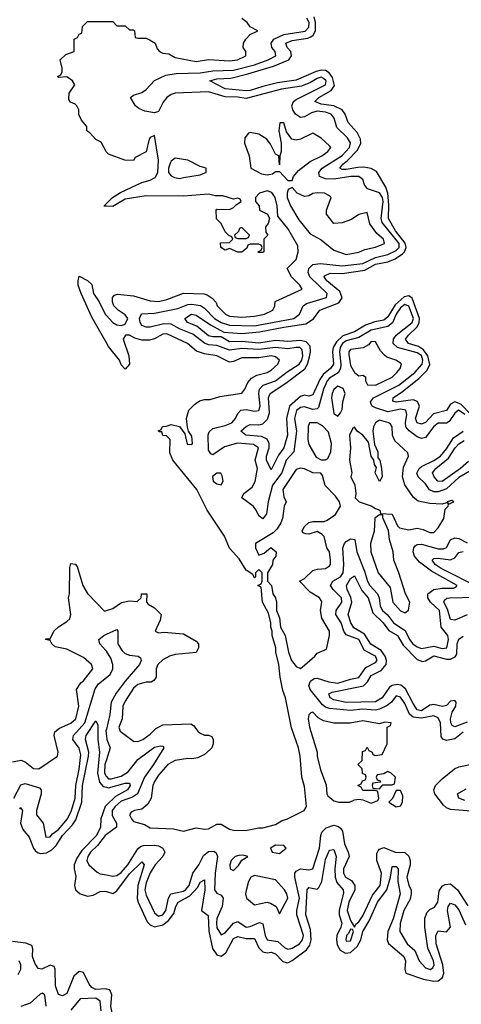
# Model space of a CAD drawing. Header units: inches. Extents: x 2710751 to 2829008, y 857003 to 965602.
# Tile 73 of 256: x 2759584 to 2761702, y 860801 to 865523. Entities that reach past the tile are written whole.
import ezdxf

# ---------------------------------------------------------------- set-up
doc = ezdxf.new("R2010")
doc.units = ezdxf.units.IN
doc.header["$MEASUREMENT"] = 0
doc.layers.add('C7856', color=7, linetype='Continuous')
doc.layers.add('C7866', color=7, linetype='Continuous')

msp = doc.modelspace()

# ---------------------------------------------------------------- linework, layer by layer
at = {"layer": 'C7856', "color": 2}
for points, elevation in [([(2760000, 864888), (2759998, 864890), (2759974.6, 864934.6), (2759948.9, 864948.9), (2759920.4, 864980.4), (2759906, 864990), (2759906, 865010), (2759880.4, 865040.4), (2759868.4, 865068.4), (2759868, 865090), (2759858, 865110), (2759850, 865118), (2759827.3, 865127.3), (2759820.4, 865140.4), (2759822, 865170), (2759848, 865210), (2759838, 865230), (2759810, 865248), (2759770, 865246), (2759766, 865250), (2759782, 865258), (2759787.3, 865272.7), (2759788, 865290), (2759778, 865330), (2759804.7, 865355.3), (2759846, 865370), (2759846, 865430), (2759862, 865438), (2759870, 865454), (2759882, 865458), (2759886, 865490), (2759910, 865514), (2760000, 865514)], 10), ([(2760000, 864628.4), (2759989.1, 864629.1), (2759990, 864632), (2760000, 864641.8)], 10), ([(2760000, 863972.8), (2759930, 864095.3), (2759879, 864210), (2759864, 864250), (2759864, 864270), (2759870, 864292), (2759910, 864271.3), (2759930, 864252), (2759938, 864210), (2759966, 864170), (2759994, 864110), (2760000, 864103.4)], 10), ([(2759550, 861964), (2759590, 861971), (2759610, 861962.8), (2759650, 861931), (2759675.3, 861930), (2759766, 861990), (2759768, 862010), (2759749, 862090), (2759752.9, 862107.1), (2759774.5, 862125.5), (2759830, 862148.7), (2759853, 862170), (2759867, 862230), (2759857.2, 862310), (2759878, 862342), (2759890, 862351.3), (2759935.3, 862410), (2759928, 862430), (2759890, 862464), (2759810, 862504), (2759754.6, 862514.6), (2759738, 862530), (2759730, 862546), (2759708, 862550), (2759710, 862554), (2759730, 862554), (2759748, 862590), (2759770, 862611.3), (2759810, 862636), (2759824, 862650), (2759829, 862670), (2759818, 862750), (2759822.7, 862770), (2759824, 862896), (2759830, 862914), (2759850, 862912), (2759859.8, 862899.8), (2759886.8, 862810), (2759910, 862771.3), (2759990, 862686), (2760000, 862689.2)], 10), ([(2760000, 862494), (2759997.7, 862497.7), (2759969, 862530), (2759964, 862550), (2759988, 862570), (2760000, 862575.4)], 6), ([(2759556.3, 861790), (2759590, 861854), (2759610, 861859.3), (2759678.7, 861838.7), (2759687.3, 861830), (2759686.7, 861810), (2759665.3, 861730), (2759665.5, 861710), (2759696.3, 861670), (2759710, 861602), (2759730, 861604), (2759741.7, 861618.3), (2759770, 861638.3), (2759813.6, 861690), (2759833, 861730), (2759850.6, 861789.4), (2759852.8, 861850), (2759868.7, 861928.7), (2759876.6, 861996.6), (2759869.8, 862029.8), (2759838.7, 862070), (2759842.4, 862090), (2759895.8, 862150), (2759946.5, 862313.5), (2759962.8, 862337.2), (2760000, 862368.1)], 6), ([(2759584.1, 861735.9), (2759590, 861744.7), (2759597.3, 861730), (2759588.7, 861670), (2759598.5, 861638.6), (2759630, 861602.8), (2759650.2, 861550.2), (2759658.9, 861538.9), (2759669.2, 861529.2), (2759684.7, 861524.7), (2759712.7, 861527.3), (2759737.8, 861542.2), (2759758.3, 861561.7), (2759789.8, 861610), (2759838, 861662), (2759853.9, 861686.1), (2759882.8, 861770), (2759884.6, 861850), (2759914, 861990), (2759915.4, 862010), (2759900.5, 862070), (2759903.5, 862090), (2759950, 862161), (2759959.5, 862139.5), (2759958.5, 862070), (2759967.2, 862010), (2759957.8, 861910), (2759966.5, 861866.5), (2759984.6, 861844.6), (2760000, 861841.6)], 2), ([(2760000, 862119.8), (2759997.8, 862110), (2760000, 862086.2)], 6), ([(2760000, 861972.9), (2759992.8, 861950), (2759991.1, 861911.1), (2759996.4, 861896.4), (2760000, 861892.7)], 6), ([(2760000, 861755.5), (2759994.3, 861750), (2759972.9, 861690), (2759971.5, 861650), (2759952.3, 861610), (2759882, 861538), (2759858.4, 861501.6), (2759845.7, 861470), (2759845.3, 861450), (2759853.5, 861413.5), (2759847.4, 861370), (2759852, 861350), (2759873.4, 861330), (2759910, 861319.6), (2759935.9, 861324.1), (2759970, 861341.3), (2759990, 861343.8), (2760000, 861341)], 2), ([(2760000, 861614.3), (2759994.3, 861610), (2759957.9, 861562.1), (2759924, 861530), (2759910.3, 861510), (2759905.3, 861490), (2759916.3, 861470), (2759954.9, 861434.9), (2759970, 861426.4), (2760000, 861420.9)], 6), ([(2760000, 860873.6), (2759994.8, 860874.7), (2759950, 860871.9), (2759930, 860881), (2759916.6, 860896.6), (2759890, 860953.2), (2759870, 860958), (2759844.2, 860935.8), (2759810, 860852), (2759790, 860841.3), (2759770, 860847.6), (2759755.1, 860890), (2759754, 860970), (2759750, 860982), (2759730, 860989.2), (2759690, 860969.3), (2759673.2, 860973.2), (2759657.5, 860997.5), (2759646, 861030), (2759647.3, 861067.3), (2759642, 861082), (2759613.6, 861093.6), (2759550, 861102.7)], 2), ([(2759576.9, 860943.1), (2759589.6, 860970), (2759589.7, 860990), (2759581.6, 861010)], 6), ([(2759711.8, 860791.8), (2759705.2, 860845.2), (2759694.2, 860854.2), (2759682.8, 860850), (2759634.4, 860805.6), (2759590.4, 860789.6)], 6), ([(2759975.1, 860770), (2759970, 860816), (2759950, 860829.6), (2759873.7, 860826.3), (2759830, 860773.2)], 6)]:
    msp.add_lwpolyline(points, dxfattribs=dict(at, elevation=elevation))
at = {"layer": 'C7866', "color": 2}
for points, elevation in [([(2760000, 865514), (2760030, 865514), (2760050, 865494), (2760090, 865494), (2760110, 865474), (2760130, 865474), (2760134, 865470), (2760138, 865438), (2760150, 865434), (2760190, 865434), (2760210, 865424.7), (2760234, 865410), (2760243.6, 865383.6), (2760254, 865370), (2760270, 865362), (2760299.6, 865359.6), (2760330, 865342), (2760430, 865322.8), (2760490, 865331.3), (2760590, 865325.5), (2760628, 865330), (2760668, 865350), (2760668, 865370), (2760655.3, 865390), (2760658, 865410), (2760668, 865430), (2760688.7, 865451.3), (2760726, 865470), (2760688.7, 865488.7), (2760675.3, 865510), (2760650, 865528.7)], 10), ([(2761717.7, 863630), (2761687.7, 863650), (2761670, 863636.2), (2761643.6, 863596.4), (2761630, 863587.6), (2761590, 863587.6), (2761570, 863571.5), (2761530, 863519.6), (2761510, 863513.6), (2761490, 863521.6), (2761450.9, 863550.9), (2761436.3, 863570), (2761433.3, 863590), (2761439.8, 863630), (2761436.2, 863650), (2761410, 863654.2), (2761350, 863642.4), (2761290, 863661.1), (2761274.5, 863670), (2761270, 863679), (2761266.6, 863690), (2761280.7, 863710), (2761402, 863770), (2761478, 863830), (2761513.1, 863870), (2761517.1, 863890), (2761510, 863912.7), (2761490, 863924.8), (2761396, 863950), (2761374.7, 863970), (2761375.8, 863990), (2761389.8, 864010.2), (2761466.2, 864070), (2761472.7, 864090), (2761450, 864149.6), (2761430, 864156.8), (2761410, 864141.5), (2761390, 864111.2), (2761371, 864069), (2761350, 864050.8), (2761270, 864033.8), (2761210, 863998), (2761150, 863982.6), (2761132.4, 863970), (2761120.6, 863950), (2761117.1, 863930), (2761124.6, 863870), (2761122.6, 863850), (2761111, 863829), (2761070, 863803.9), (2761058.2, 863790), (2761041, 863750), (2761016.5, 863663.5), (2761010, 863656.9), (2760990, 863653.7), (2760950, 863666), (2760930, 863663.5), (2760911.1, 863648.9), (2760901.5, 863610), (2760911.3, 863550), (2760898.7, 863450), (2760862.3, 863410), (2760840.7, 863350), (2760796.9, 863290), (2760776, 863210), (2760767.5, 863152.5), (2760750, 863129.3), (2760730, 863144), (2760718.4, 863170), (2760702.9, 863190), (2760649.3, 863230), (2760659.3, 863250), (2760698.9, 863281.1), (2760712.7, 863307.3), (2760724, 863370), (2760712.6, 863410), (2760729.6, 863470), (2760705.7, 863485.7), (2760628.6, 863491.4), (2760565.5, 863474.5), (2760510, 863436), (2760501.2, 863441.2), (2760490, 863458), (2760488.4, 863531.6), (2760493.1, 863546.9), (2760510, 863562), (2760570, 863576.5), (2760600.9, 863590), (2760618.4, 863610), (2760630, 863634.8), (2760645.2, 863650), (2760670, 863653.4), (2760710, 863644.9), (2760730, 863648.2), (2760736.4, 863670), (2760730.9, 863730), (2760734.3, 863750), (2760750.8, 863769.2), (2760810, 863790.3), (2760866.3, 863833.7), (2760923.5, 863870), (2760936.5, 863890), (2760942.3, 863910), (2760938.8, 863938.8), (2760928, 863950), (2760910, 863951.4), (2760870, 863943.5), (2760810, 863951.3), (2760730, 863941.6), (2760650, 863945.7), (2760590, 863937.8), (2760530, 863959.8), (2760490, 863964.1), (2760470, 863970.9), (2760414.7, 864014.7), (2760350, 864040.8), (2760310, 864062.4), (2760275.8, 864064.2), (2760210, 864048.5), (2760190, 864048.5), (2760170, 864056.2), (2760161.1, 864070), (2760158.9, 864090), (2760168.2, 864111.8), (2760230, 864114.9), (2760342.4, 864137.6), (2760390, 864156.1), (2760410, 864158.6), (2760451.8, 864151.8), (2760470, 864138.9), (2760517.4, 864090), (2760550.4, 864070), (2760590, 864057.8), (2760710, 864054.3), (2760899.3, 864090), (2760926, 864110), (2760943.6, 864150), (2760958.8, 864161.2), (2761054.5, 864190), (2761058.7, 864210), (2760975.1, 864290), (2760967.1, 864310), (2760971, 864329), (2760990, 864348.5), (2761026.2, 864353.8), (2761130, 864342.9), (2761230, 864354), (2761290, 864383), (2761350, 864396.9), (2761390, 864416.5), (2761404.2, 864430), (2761402.9, 864450), (2761321.5, 864550), (2761316.5, 864570), (2761327, 864650), (2761323.1, 864670), (2761310, 864692.8), (2761251.7, 864711.7), (2761238, 864730), (2761230, 864756), (2761210.8, 864770.8), (2761172, 864770), (2761090, 864758.4), (2761050, 864759.7), (2761021.2, 864770), (2761018.4, 864790), (2761035.1, 864810), (2761130, 864871.5), (2761165.7, 864910), (2761170, 864932.7), (2761156.5, 864956.5), (2761104.9, 865004.9), (2761092.4, 865050), (2761077.6, 865070), (2761050, 865079.8), (2761010, 865083.5), (2760983.4, 865076.6), (2760950, 865056.3), (2760930, 865053.3), (2760906, 865070), (2760893, 865090), (2760889.7, 865110), (2760897.6, 865130), (2760910, 865139.5), (2761049.6, 865210), (2761053.8, 865230), (2761041.2, 865241.2), (2761030, 865247.1), (2761010, 865241.4), (2760978.2, 865221.8), (2760935.5, 865204.5), (2760838.8, 865190), (2760670, 865144.8), (2760630, 865151.4), (2760570, 865152.4), (2760490, 865177.1), (2760329, 865171), (2760310, 865164.2), (2760290.2, 865149.8), (2760272.4, 865127.6), (2760250, 865082.7), (2760230, 865075.6), (2760184, 865084), (2760156.2, 865096.2), (2760139, 865110), (2760115.3, 865150), (2760130, 865161), (2760170, 865173), (2760190, 865187.7), (2760230, 865230.4), (2760284.1, 865255.9), (2760335.2, 865264.8), (2760450, 865268.4), (2760510, 865278.2), (2760610, 865281.3), (2760710, 865306.2), (2760775.1, 865330), (2760812, 865350), (2760809.5, 865370), (2760793.3, 865390), (2760789.7, 865409.7), (2760802.4, 865430), (2760850, 865451.3), (2760952.4, 865467.6), (2760970, 865486.4), (2760972.1, 865510), (2760961, 865530)], 6), ([(2761746.6, 863630), (2761698.5, 863678.5), (2761670, 863689.8), (2761650, 863678.7), (2761630, 863648.4), (2761568.2, 863631.8), (2761530, 863591.6), (2761510, 863583), (2761489.8, 863589.8), (2761482.6, 863610), (2761500.5, 863670), (2761492, 863692), (2761470, 863699.1), (2761390, 863688.7), (2761374, 863694), (2761374.5, 863710), (2761420, 863740), (2761498, 863802), (2761538, 863842), (2761550.7, 863869.3), (2761541.7, 863910), (2761520, 863940), (2761495.7, 863955.7), (2761447.8, 863970), (2761434.7, 863990), (2761448.3, 864010), (2761490.6, 864049.5), (2761499.8, 864070), (2761501.7, 864090), (2761466.5, 864186.5), (2761450, 864198), (2761427, 864193), (2761384.3, 864155.7), (2761350, 864098), (2761330, 864080.9), (2761286.8, 864073.2), (2761242.9, 864057.1), (2761190, 864025), (2761134.1, 864005.9), (2761102.5, 863977.5), (2761087.9, 863950), (2761084.7, 863930), (2761088.7, 863870), (2761073.7, 863850), (2761039.1, 863820.9), (2761023, 863797), (2760990, 863722.9), (2760970, 863718), (2760950, 863721.3), (2760930, 863715.1), (2760878.3, 863670), (2760864, 863610), (2760868.8, 863530), (2760850.3, 863470), (2760825.8, 863434.2), (2760790, 863364), (2760766.9, 863410), (2760767.3, 863430), (2760779.8, 863470), (2760780.4, 863490), (2760770.9, 863510.9), (2760743.3, 863523.3), (2760668.7, 863530), (2760645.2, 863550), (2760670, 863572.2), (2760690, 863581.3), (2760730, 863579.5), (2760750, 863584.4), (2760772.8, 863607.2), (2760782, 863638), (2760777.7, 863710), (2760784.7, 863730), (2760860.7, 863779.3), (2760951.8, 863848.2), (2760964.5, 863870), (2760973.5, 863906.5), (2760978.7, 863930), (2760976.3, 863956.3), (2760957.3, 863977.3), (2760930, 863984.6), (2760870, 863979.3), (2760810, 863983.8), (2760730, 863971), (2760650, 863979.7), (2760590, 863977.7), (2760550, 864001.6), (2760510, 864002.2), (2760490, 864007.2), (2760432.7, 864052.7), (2760389.3, 864070), (2760376, 864090), (2760408.7, 864110), (2760430, 864106), (2760498.8, 864058.8), (2760563.4, 864023.4), (2760650, 864018), (2760734, 864026), (2760850, 864048.9), (2760956.1, 864063.9), (2760992.3, 864087.8), (2761022.7, 864130), (2761114.7, 864165.3), (2761131, 864189), (2761118.5, 864218.5), (2761056.2, 864270), (2761043.7, 864290), (2761046.3, 864293.7), (2761073.4, 864306.6), (2761130, 864305.3), (2761238.7, 864321.3), (2761290, 864350.2), (2761350, 864361.2), (2761384, 864376), (2761420, 864400), (2761429.9, 864410.1), (2761437, 864430), (2761431.6, 864451.6), (2761386.3, 864510), (2761352.7, 864570), (2761354.4, 864634.4), (2761349.8, 864690), (2761339.4, 864719.4), (2761295.2, 864795.2), (2761269.7, 864809.7), (2761234.9, 864814.9), (2761205.7, 864814.3), (2761150, 864803.5), (2761130, 864804.7), (2761119.3, 864810), (2761134, 864830), (2761154.8, 864845.2), (2761203.6, 864896.4), (2761219.7, 864930), (2761218.9, 864950), (2761202.2, 864982.2), (2761158.4, 865030), (2761144.2, 865070), (2761129.6, 865090), (2761090, 865109.8), (2761030, 865118.3), (2760999.3, 865130), (2761018, 865150), (2761077.4, 865182.6), (2761093.3, 865206.7), (2761084.7, 865244.7), (2761067.4, 865267.4), (2761050, 865278.8), (2761030, 865281.1), (2761005.3, 865274.7), (2760910, 865232), (2760820.6, 865219.4), (2760750, 865202.8), (2760690, 865182.7), (2760670, 865181), (2760570, 865191.8), (2760495.3, 865230), (2760530, 865238.4), (2760597.3, 865242.8), (2760677.4, 865262.6), (2760800.5, 865299.5), (2760874, 865330), (2760888, 865350), (2760884.2, 865370), (2760866, 865390), (2760860.7, 865410), (2760890, 865423.6), (2760966.4, 865433.6), (2760980, 865440), (2760990.8, 865449.2), (2761001.8, 865470), (2761003.2, 865510), (2760996.5, 865536.5)], 2), ([(2760000, 864641.8), (2760028.7, 864670), (2760066.8, 864693.2), (2760170, 864742), (2760210, 864752.4), (2760234.2, 864765.8), (2760246, 864790), (2760249.5, 864849.5), (2760230, 864968), (2760210, 864958), (2760204.7, 864950), (2760190, 864888.7), (2760138, 864862), (2760130, 864848), (2760088.4, 864848.4), (2760010, 864878), (2760000, 864888)], 10), ([(2760000, 864103.4), (2760030, 864070.7), (2760050, 864059.3), (2760070, 864056.3), (2760090, 864062.8), (2760102.9, 864090), (2760090, 864106.6), (2760056, 864130), (2760036, 864150), (2760029, 864170), (2760028.7, 864190), (2760039, 864201), (2760053.2, 864206.8), (2760130, 864198), (2760210, 864174), (2760250, 864170.7), (2760290, 864180.5), (2760370, 864210.5), (2760468.4, 864208.4), (2760483.4, 864203.4), (2760506.6, 864186.6), (2760525.8, 864165.8), (2760531.3, 864150), (2760570.8, 864110), (2760590, 864100.4), (2760650, 864096.4), (2760710, 864100.5), (2760758, 864110), (2760798, 864130), (2760808, 864150), (2760809.1, 864170.9), (2760938, 864230), (2760928, 864250), (2760888, 864290), (2760866, 864330), (2760910, 864372), (2760919.3, 864410), (2760917.5, 864437.5), (2760870, 864522), (2760821.2, 864581.2), (2760819, 864630), (2760808.7, 864670), (2760793.2, 864693.2), (2760770, 864702), (2760734, 864690), (2760714, 864670), (2760714, 864650), (2760732, 864630), (2760734, 864610), (2760772, 864590), (2760782, 864570), (2760775.3, 864544.7), (2760762, 864530), (2760763.6, 864503.6), (2760774, 864490), (2760754, 864470), (2760754, 864410), (2760750, 864406), (2760730, 864406), (2760726, 864410), (2760742, 864418), (2760746, 864430), (2760742, 864442), (2760730, 864446), (2760690, 864446), (2760678, 864442), (2760672.7, 864427.3), (2760650, 864408), (2760630, 864408), (2760590, 864426), (2760570, 864418), (2760548, 864430), (2760547.3, 864452.7), (2760590, 864454), (2760606, 864470), (2760602, 864482), (2760587.3, 864487.3), (2760570, 864506), (2760550, 864546), (2760527.3, 864567.3), (2760526, 864610), (2760530, 864614), (2760590, 864612), (2760610, 864622), (2760623.1, 864636.9), (2760646, 864650), (2760642, 864662), (2760630, 864666), (2760610, 864662), (2760558, 864678), (2760522, 864678), (2760490, 864685.2), (2760370, 864676), (2760190, 864678), (2760090, 864661.2), (2760030, 864626.6), (2760000, 864628.4)], 10), ([(2760000, 862689.2), (2760030, 862698.8), (2760072.9, 862727.1), (2760110, 862736), (2760147.3, 862732.7), (2760166, 862750), (2760168, 862770), (2760194, 862770), (2760192, 862730), (2760199.6, 862719.6), (2760230, 862702), (2760262, 862670), (2760256.9, 862643.1), (2760234, 862590), (2760250, 862582), (2760275.3, 862584.7), (2760370, 862578), (2760430, 862542), (2760442, 862530), (2760442, 862510), (2760430, 862488.7), (2760330, 862479), (2760302, 862470), (2760270, 862452.7), (2760246.8, 862430), (2760238.8, 862410), (2760238, 862370), (2760227.1, 862352.9), (2760214, 862346), (2760190, 862345.2), (2760150, 862335.1), (2760130, 862317.2), (2760090, 862255.3), (2760078.8, 862230), (2760076, 862170), (2760058.8, 862130), (2760066, 862110), (2760130, 862062), (2760150, 862061), (2760175.3, 862070), (2760210, 862096), (2760236.6, 862123.4), (2760270, 862140.7), (2760405.4, 862145.4), (2760418, 862138), (2760438, 862110), (2760450, 862101), (2760470, 862091.3), (2760490, 862092), (2760504.7, 862084.7), (2760511.1, 862071.1), (2760511.3, 862050), (2760504.7, 862030), (2760497.3, 862022.7), (2760470, 861999), (2760438, 861982), (2760410, 861977.2), (2760390, 861979.3), (2760330, 861969.2), (2760294.8, 861950), (2760250, 861899.3), (2760230.7, 861870), (2760222, 861850), (2760214, 861790), (2760199, 861761), (2760170, 861737.2), (2760134, 861730), (2760118, 861722), (2760111.3, 861710), (2760121, 861690), (2760130, 861678), (2760182.8, 861662.8), (2760210, 861647.3), (2760322, 861642), (2760370, 861631), (2760430, 861646.8), (2760470, 861640.7), (2760490, 861642.8), (2760530, 861664.7), (2760550, 861664.7), (2760590, 861640.7), (2760610, 861636.3), (2760666.3, 861633.7), (2760730, 861647.7), (2760750, 861647.3), (2760810, 861663), (2760839.5, 861680.5), (2760868, 861690), (2760948, 861730), (2760959.3, 861750), (2760950, 861846), (2760936.2, 861890), (2760929.3, 861990), (2760920.9, 862030), (2760887.2, 862127.2), (2760858, 862270), (2760845.4, 862305.4), (2760832.3, 862370), (2760826.6, 862430), (2760812.7, 862490), (2760812.7, 862510), (2760794, 862570), (2760795.3, 862590), (2760788.7, 862610), (2760788.7, 862630), (2760776.4, 862676.4), (2760748.9, 862728.9), (2760742, 862802), (2760726, 862810), (2760742, 862818), (2760746, 862830), (2760746, 862870), (2760730, 862886), (2760714, 862870), (2760714, 862850), (2760710, 862846), (2760702, 862862), (2760670, 862882), (2760637, 862937), (2760590, 862989), (2760565.4, 863045.4), (2760483.7, 863170), (2760433.2, 863270), (2760319, 863410), (2760304.7, 863444.7), (2760306, 863510), (2760287.3, 863527.3), (2760270, 863528), (2760266, 863546), (2760254, 863546), (2760248.7, 863551.3), (2760262, 863558), (2760268.4, 863571.6), (2760287.3, 863572.7), (2760310, 863582), (2760351, 863571), (2760376, 863536), (2760386.8, 863486.8), (2760410, 863484.7), (2760413.2, 863490), (2760410, 863526), (2760394, 863550), (2760388, 863568), (2760384, 863610), (2760395.3, 863650), (2760422, 863678), (2760445.6, 863694.4), (2760470, 863701), (2760498, 863702), (2760543.7, 863716.3), (2760650, 863731.3), (2760664, 863750), (2760677.6, 863782.4), (2760696.3, 863803.7), (2760721.3, 863818.7), (2760770, 863830.6), (2760790, 863841.6), (2760821.2, 863870), (2760829.2, 863890), (2760810, 863906), (2760790, 863911.1), (2760730, 863901.6), (2760650, 863900.7), (2760610, 863883.7), (2760590, 863880.7), (2760528.7, 863910), (2760470, 863919.6), (2760432.6, 863932.6), (2760389, 863970), (2760290, 864016.9), (2760270, 864014.3), (2760230, 863991.8), (2760206.3, 863986.3), (2760170, 863986), (2760135.6, 863995.6), (2760110, 864009.3), (2760091, 864009), (2760081, 863990), (2760106.8, 863910), (2760111.3, 863870), (2760090, 863846), (2760070, 863868), (2760062, 863890), (2760010, 863955.3), (2760000, 863972.8)], 10), ([(2761770, 863373), (2761690, 863327.8), (2761630, 863273.3), (2761590, 863258.2), (2761570, 863259.1), (2761548.7, 863268.7), (2761530, 863297), (2761494, 863330), (2761488.3, 863348.3), (2761498.7, 863370), (2761510, 863380.3), (2761570, 863408.1), (2761601.1, 863430), (2761630, 863464.2), (2761663.4, 863516.6), (2761710.5, 863549.5)], 6), ([(2761736.8, 863403.2), (2761698, 863370), (2761610, 863308.5), (2761589.6, 863310), (2761571.6, 863330), (2761564.2, 863350), (2761579.6, 863370), (2761640.2, 863419.8), (2761672.6, 863470), (2761690, 863488.8), (2761715.4, 863504.6)], 2), ([(2761710, 862106.3), (2761670, 862073.7), (2761630, 862065.1), (2761612.7, 862072.7), (2761605.1, 862085.1), (2761601.7, 862150), (2761590, 862175.1), (2761570, 862184), (2761510, 862172.2), (2761470, 862177.2), (2761452.8, 862192.8), (2761430, 862242.9), (2761410, 862274), (2761390, 862280.9), (2761366.7, 862250), (2761346.1, 862233.9), (2761310, 862216.1), (2761290, 862211.7), (2761230, 862216.5), (2761170, 862209.8), (2761070, 862219.2), (2761050, 862225.4), (2761036.6, 862236.6), (2760977, 862310), (2760969.7, 862329.6), (2760978, 862350), (2760996.6, 862363.4), (2761010, 862365.5), (2761066.5, 862346.5), (2761110, 862341.2), (2761170, 862360.2), (2761210, 862367.6), (2761243.3, 862416.7), (2761290, 862439.5), (2761298.3, 862450), (2761290, 862471.1), (2761237.8, 862497.8), (2761209.6, 862550), (2761150, 862573.3), (2761137.7, 862590), (2761125.4, 862630), (2761100.5, 862670), (2761101.3, 862690), (2761128.2, 862730), (2761126.9, 862750), (2761087.6, 862790), (2761074, 862810), (2761086, 862830), (2761122.4, 862850), (2761135.1, 862870), (2761138.2, 862910), (2761133.3, 862990), (2761140.7, 863010), (2761150, 863020.5), (2761170, 863033.4), (2761190.4, 863030.4), (2761200.3, 862970), (2761237.5, 862877.5), (2761251.7, 862830), (2761262.6, 862810), (2761300.3, 862770), (2761307.7, 862750), (2761311.7, 862710), (2761324.2, 862690), (2761347.9, 862667.9), (2761377, 862630), (2761433.1, 862593.1), (2761453.1, 862550), (2761468.9, 862530), (2761490, 862514.6), (2761510, 862507.2), (2761570, 862519), (2761610, 862507.6), (2761631.5, 862510), (2761639.7, 862550), (2761636.9, 862570), (2761604.4, 862610), (2761596.8, 862690), (2761553.7, 862730), (2761540.5, 862750), (2761541.3, 862770), (2761570, 862790.3), (2761610, 862796), (2761664.1, 862795.9), (2761677.2, 862802.8), (2761680.9, 862810), (2761558, 862878), (2761501, 862921), (2761477.4, 862950), (2761471.3, 862970), (2761474, 862990), (2761481, 862999), (2761490, 863006), (2761510, 863007), (2761590, 862985.8), (2761615.5, 862984.5), (2761630, 862990.7), (2761650, 863027.7), (2761670, 863037.6), (2761690, 863034.9), (2761730, 863013.1)], 6), ([(2761782, 862802), (2761604.2, 862890), (2761575.6, 862910), (2761562, 862930), (2761570, 862938), (2761590, 862941.1), (2761650, 862931.7), (2761670, 862941.6), (2761690, 862968), (2761710, 862972.9)], 2), ([(2761730, 862154.5), (2761670, 862131.8), (2761658.4, 862138.4), (2761651.4, 862151.4), (2761649.8, 862170.2), (2761658, 862202), (2761675.1, 862230), (2761676.2, 862250), (2761670, 862258), (2761650, 862254), (2761630, 862234.5), (2761611.8, 862228.2), (2761570, 862238.9), (2761550, 862235.1), (2761510, 862208.7), (2761490, 862213.3), (2761470, 862242.9), (2761434, 862314), (2761410.8, 862330.8), (2761394.3, 862334.3), (2761370.2, 862329.8), (2761358, 862322), (2761322, 862270), (2761290, 862251.1), (2761150, 862248.8), (2761090, 862261.1), (2761072.3, 862270), (2761067, 862290), (2761082.5, 862297.5), (2761231.8, 862328.2), (2761252.4, 862347.6), (2761270, 862377), (2761318, 862402), (2761341, 862430), (2761342.8, 862450), (2761336.8, 862470), (2761317.9, 862497.9), (2761267.1, 862527.1), (2761236.6, 862576.6), (2761186, 862606), (2761171.1, 862630), (2761158.9, 862670), (2761176.4, 862730), (2761172.1, 862752.1), (2761154.7, 862790), (2761151.8, 862810), (2761170, 862842), (2761190, 862854.8), (2761225.3, 862785.3), (2761254.9, 862750), (2761277.6, 862677.6), (2761327, 862630), (2761353.4, 862593.4), (2761395.3, 862570), (2761422.3, 862522.3), (2761490, 862453.7), (2761514.9, 862445.1), (2761530, 862448.7), (2761570, 862471.4), (2761630, 862455.8), (2761650, 862455.3), (2761672.7, 862467.3), (2761679.6, 862480.4), (2761681.5, 862530), (2761690, 862552), (2761710, 862565.7)], 2), ([(2761730, 862668.7), (2761670, 862642.6), (2761650, 862645.6), (2761635.7, 862695.7), (2761617, 862730), (2761621, 862739), (2761631.8, 862748.2), (2761646, 862750), (2761766.5, 862753.5)], 2), ([(2760000, 862575.4), (2760050, 862598), (2760054.8, 862590), (2760054.4, 862530), (2760075.6, 862495.6), (2760090, 862482.4), (2760110, 862474.4), (2760152, 862470), (2760162.8, 862462.8), (2760167.3, 862450), (2760159.3, 862430), (2760089.4, 862350.6), (2760046.4, 862293.6), (2760022.4, 862250), (2760015.8, 862190), (2760000, 862119.8)], 6), ([(2760000, 862368.1), (2760017.4, 862382.6), (2760031, 862410), (2760031, 862431), (2760020.7, 862460.7), (2760000, 862494)], 6), ([(2760000, 862086.2), (2760001.5, 862070), (2760018, 862030), (2760000, 861972.9)], 6), ([(2760000, 861892.7), (2760010, 861882.4), (2760022, 861882), (2760070, 861894.7), (2760103.8, 861916.2), (2760150, 861974.9), (2760230, 862033.7), (2760259.9, 862039.9), (2760270, 862038), (2760274.8, 862030), (2760226, 861950), (2760182.4, 861890), (2760149.2, 861810.8), (2760125.3, 861794.7), (2760070, 861774.6), (2760042, 861750), (2760028, 861730), (2760027, 861707), (2760048.5, 861670), (2760048, 861650), (2760000, 861614.3)], 6), ([(2761790, 861724), (2761650, 861734.7), (2761630, 861743.6), (2761616, 861756), (2761574, 861810), (2761569.5, 861830), (2761577, 861850), (2761610, 861882), (2761669, 861930), (2761690, 861939.5), (2761790, 861960.9)], 6), ([(2760000, 861841.6), (2760010, 861839.6), (2760090, 861861.1), (2760110, 861861), (2760114, 861850), (2760100.4, 861830), (2760043.1, 861796.9), (2760000, 861755.5)], 2), ([(2761718.8, 861778.8), (2761689.8, 861789.8), (2761682.7, 861810), (2761725.1, 861834.9)], 2), ([(2760000, 861420.9), (2760030, 861415.5), (2760050, 861418.4), (2760070, 861433.4), (2760103.1, 861470), (2760150, 861546), (2760162.9, 861557.1), (2760177.7, 861562.3), (2760230, 861564.2), (2760250, 861561.3), (2760270.3, 861550.3), (2760279.3, 861530), (2760270.4, 861510), (2760234.3, 861470), (2760210, 861431.5), (2760190, 861383.7), (2760184.2, 861350), (2760190, 861324), (2760230, 861239.1), (2760250, 861223.1), (2760270, 861230.4), (2760285.1, 861250), (2760297.3, 861310), (2760308.9, 861331.1), (2760370, 861343.9), (2760378.9, 861350), (2760396.1, 861370), (2760414.8, 861430), (2760442.7, 861470), (2760465.8, 861514.2), (2760490, 861534), (2760514.7, 861534.7), (2760526.7, 861526.7), (2760533.1, 861510), (2760520.7, 861430), (2760517.6, 861350), (2760530, 861333), (2760550, 861324.9), (2760560.4, 861310), (2760555.2, 861270), (2760530, 861212.3), (2760527.5, 861190), (2760530, 861167.3), (2760550, 861134), (2760570, 861143), (2760610, 861190.4), (2760630, 861197.1), (2760670, 861170.4), (2760690, 861173.4), (2760733.5, 861193.5), (2760750, 861186.8), (2760761.5, 861130), (2760770, 861110.6), (2760821.2, 861101.2), (2760853.1, 861073.1), (2760870, 861064.9), (2760890, 861070.3), (2760925.1, 861090), (2760940.4, 861110), (2760944.2, 861130), (2760912.8, 861230), (2760912.8, 861250), (2760925.3, 861310), (2760903, 861410), (2760902.9, 861430), (2760910, 861439.1), (2760930, 861450.4), (2760970, 861444.9), (2760990, 861450.8), (2761022.3, 861550), (2761027.3, 861610), (2761033.6, 861626.4), (2761053.1, 861646.9), (2761090, 861659.5), (2761113, 861653), (2761124.6, 861644.6), (2761131.7, 861631.7), (2761141.1, 861570), (2761159.5, 861530), (2761163.1, 861510), (2761136, 861450), (2761136, 861430), (2761147, 861410), (2761174.4, 861394.4), (2761191.7, 861370), (2761191.5, 861350), (2761162.6, 861290), (2761154.9, 861250), (2761170, 861202.8), (2761190, 861171), (2761195.6, 861184.4), (2761210, 861196.4), (2761230, 861224.4), (2761275.2, 861324.8), (2761311.8, 861370), (2761318.7, 861430), (2761296.9, 861490), (2761296.3, 861523.7), (2761302.7, 861537.3), (2761310, 861545.5), (2761330, 861553), (2761384.7, 861530), (2761430, 861528.2), (2761450, 861510.8), (2761456, 861490), (2761455.6, 861470), (2761440.8, 861410), (2761450, 861370.8), (2761461.6, 861350), (2761461.3, 861330), (2761455.8, 861304.2), (2761425.2, 861250), (2761407.6, 861187.6), (2761406.7, 861150), (2761442, 861090), (2761479.2, 861059.2), (2761499.3, 861010), (2761530, 860975.5), (2761552.7, 860967.3), (2761564.8, 860975.2), (2761570.9, 860990), (2761567.6, 861010), (2761541.3, 861070), (2761526.3, 861170), (2761526.7, 861213.3), (2761538, 861242), (2761550, 861256), (2761573.3, 861266.7), (2761589.2, 861290), (2761595.6, 861344.4), (2761611.5, 861368.5), (2761624.2, 861375.8), (2761650, 861379.1), (2761683, 861350), (2761732.6, 861272.6)], 6), ([(2760000, 861341), (2760030, 861332.7), (2760050, 861345.5), (2760110, 861427), (2760170, 861484), (2760180.5, 861470), (2760150.2, 861370), (2760147.7, 861307.8), (2760151.7, 861290), (2760195.9, 861195.9), (2760210, 861181.3), (2760230, 861171.6), (2760270, 861182.3), (2760297.5, 861202.5), (2760323, 861237), (2760332.8, 861270), (2760344.2, 861290), (2760399.4, 861320.6), (2760437.8, 861362.2), (2760450, 861386.8), (2760470, 861398), (2760471.3, 861350), (2760456, 861250), (2760487.3, 861227.3), (2760491.1, 861151.1), (2760508.1, 861068.1), (2760530, 861038.4), (2760550, 861032.2), (2760572.8, 861047.2), (2760610, 861116.4), (2760630, 861126.4), (2760670, 861115.6), (2760710, 861116.4), (2760731.2, 861071.2), (2760750, 861052), (2760770, 861047), (2760790, 861050.3), (2760810, 861042.4), (2760846.2, 861006.2), (2760861.8, 861001.8), (2760870, 861000.3), (2760890, 861010.3), (2760958.5, 861061.5), (2760975.2, 861084.8), (2760982, 861110), (2760978.8, 861158.8), (2760955.8, 861230), (2760962.9, 861350), (2760970, 861360.7), (2761010, 861353), (2761018.5, 861361.5), (2761032.8, 861390), (2761050, 861496), (2761070, 861540.7), (2761090, 861542.8), (2761101.3, 861510), (2761095.5, 861450), (2761097.3, 861410), (2761104.6, 861384.6), (2761134.4, 861350), (2761136, 861336), (2761116.2, 861250), (2761116.5, 861230), (2761128.9, 861190), (2761124.6, 861170), (2761104.9, 861130), (2761103.2, 861110), (2761106.5, 861086.5), (2761120.5, 861060.5), (2761145.9, 861045.9), (2761170, 861048.9), (2761202.3, 861077.7), (2761220.4, 861110), (2761230, 861150.5), (2761259.1, 861200.9), (2761299.8, 861290), (2761344.2, 861350), (2761362.6, 861410), (2761370, 861461), (2761390, 861462), (2761398.4, 861450), (2761397.7, 861390), (2761408.9, 861330), (2761374.4, 861210), (2761348.7, 861150), (2761346.7, 861110), (2761352.1, 861092.1), (2761426.4, 861030), (2761434.6, 861010), (2761430.4, 860970), (2761436, 860950), (2761520.7, 860920.7), (2761570, 860911.3), (2761590, 860912.9), (2761611.4, 860928.6), (2761617.6, 860950), (2761613.3, 860990), (2761581.4, 861090), (2761579.7, 861130), (2761590, 861153), (2761630, 861148.4), (2761649.6, 861170), (2761634.7, 861250), (2761638.7, 861270), (2761650, 861285.5), (2761670, 861277.6), (2761690, 861254.4), (2761721.5, 861181.5)], 2), ([(2760000, 860684.2), (2760005.1, 860690), (2760029.6, 860710), (2760034.9, 860725.1), (2760020.4, 860790), (2760026.2, 860846.2), (2760016, 860870), (2760000, 860873.6)], 2)]:
    msp.add_lwpolyline(points, dxfattribs=dict(at, elevation=elevation))
for points, elevation in [([(2760850, 865028.7), (2760832, 865028), (2760826.8, 864990), (2760838, 864930), (2760838, 864890), (2760831.3, 864870), (2760830, 864826), (2760826, 864870), (2760810, 864878), (2760786.3, 864926.3), (2760769, 864950), (2760730, 864973.2), (2760690, 864982), (2760681, 864979), (2760663.6, 864956.4), (2760662, 864930), (2760684.7, 864870), (2760692, 864810), (2760743.5, 864783.5), (2760770, 864778), (2760796.4, 864783.6), (2760810, 864794), (2760830, 864794), (2760870, 864752), (2760890, 864752), (2760897.2, 864770), (2760921, 864799), (2760977.2, 864842.8), (2761033.2, 864870), (2761062, 864890), (2761075.3, 864910), (2761070, 864918), (2761030, 864955.3), (2760990, 864979), (2760930, 864949.2), (2760910, 864945.2), (2760889.4, 864949.4), (2760864.1, 864984.1)], 10), ([(2760330, 864858), (2760310, 864844), (2760304.9, 864835.1), (2760297.1, 864810), (2760297.1, 864790), (2760310, 864773.4), (2760326, 864766), (2760350, 864760.5), (2760370, 864765.5), (2760450, 864778.8), (2760472.5, 864787.5), (2760478, 864790), (2760478, 864810), (2760450, 864819), (2760390, 864849.2)], 10), ([(2760890, 864718), (2760871.6, 864708.4), (2760866, 864690), (2760866.8, 864670), (2760882.8, 864630), (2760922.4, 864562.4), (2760976.4, 864496.4), (2761030, 864467.7), (2761090, 864418), (2761150, 864397.3), (2761210, 864407.3), (2761239, 864421), (2761290, 864431), (2761334, 864450), (2761329, 864470), (2761296.6, 864496.6), (2761263.6, 864543.6), (2761250, 864598), (2761210, 864588.7), (2761175.3, 864564.7), (2761130, 864548), (2761090, 864546), (2761055.3, 864590), (2761055.3, 864610), (2761078, 864670), (2761070, 864678), (2761046, 864690), (2761010, 864692.3), (2760990, 864688.7), (2760970, 864677.2), (2760950, 864675.1), (2760914, 864690)], 10), ([(2760650, 864526), (2760638, 864522), (2760632.7, 864507.3), (2760614, 864490), (2760618, 864478), (2760630, 864474), (2760670, 864474), (2760682, 864478), (2760686, 864490)], 10), ([(2761270, 863979), (2761256.8, 863963.2), (2761230.8, 863949.2), (2761170, 863941.2), (2761163, 863930), (2761162.4, 863917.6), (2761170, 863864.7), (2761190, 863831.3), (2761210, 863814), (2761230, 863818), (2761242, 863810), (2761242, 863790), (2761252, 863772), (2761290, 863770.7), (2761330, 863788.4), (2761370, 863808), (2761392.7, 863830), (2761408.7, 863850), (2761415.3, 863870), (2761410, 863875.3), (2761388, 863890), (2761344.8, 863904.8), (2761333.8, 863913.8), (2761314.8, 863934.8), (2761290, 863978)], 10), ([(2761110, 863765.2), (2761090, 863749), (2761081.6, 863730), (2761079.1, 863710), (2761090, 863634), (2761110, 863622), (2761123.1, 863636.9), (2761130, 863654), (2761133.2, 863690), (2761145.2, 863730), (2761134.5, 863754.5)], 10), ([(2761310, 863602.9), (2761290, 863589), (2761280.5, 863570), (2761278, 863550), (2761285.4, 863485.4), (2761300.7, 863450), (2761302, 863422), (2761310.7, 863410), (2761318.8, 863370), (2761322, 863330), (2761310, 863308), (2761289.3, 863350), (2761294.6, 863374.6), (2761285.2, 863390), (2761282, 863410), (2761269.2, 863430), (2761256, 863496), (2761229, 863530), (2761202, 863550), (2761190, 863568), (2761179.6, 863560.4), (2761164.7, 863530), (2761170.8, 863470), (2761164.7, 863410), (2761176, 863350), (2761172, 863330), (2761191, 863290), (2761196, 863250), (2761192, 863230), (2761211.1, 863211.1), (2761270, 863192), (2761290, 863178), (2761310.9, 863170.9), (2761314, 863154), (2761370, 863152), (2761394.8, 863094.8), (2761405.5, 863085.5), (2761450, 863075.5), (2761490, 863083.8), (2761518, 863078), (2761550, 863064), (2761570, 863062.8), (2761590, 863086), (2761617.2, 863130), (2761624.7, 863175.3), (2761638, 863190), (2761640.4, 863199.6), (2761666, 863210), (2761656.4, 863216.4), (2761650, 863215.3), (2761634, 863210), (2761638, 863202), (2761630, 863206), (2761610, 863199), (2761550, 863202), (2761494.2, 863214.2), (2761471.8, 863231.8), (2761431.5, 863291.5), (2761419.6, 863330), (2761423.6, 863376.4), (2761449, 863430), (2761444.7, 863444.7), (2761383, 863503), (2761371.8, 863530), (2761369.5, 863569.5), (2761362.5, 863582.5), (2761354, 863590)], 10), ([(2760974, 863590), (2760967.9, 863572.1), (2760965.5, 863510), (2760970, 863484.7), (2761004.9, 863424.9), (2761030, 863411.3), (2761050, 863411.3), (2761062, 863418), (2761075.3, 863450), (2761079, 863490), (2761065.2, 863545.2), (2761035.5, 863575.5), (2761010, 863589)], 10), ([(2760930, 863372.3), (2760910, 863365.2), (2760846, 863270), (2760850, 863234), (2760862, 863210), (2760852, 863190), (2760844, 863130), (2760836, 863110), (2760818.4, 863081.6), (2760798.8, 863061.2), (2760714, 863010), (2760714, 862990), (2760730, 862954), (2760756.4, 862963.6), (2760788, 862992), (2760814, 862970), (2760812, 862950), (2760798, 862930), (2760796, 862910), (2760772, 862870), (2760772, 862830), (2760791.3, 862810), (2760798, 862770), (2760811, 862750), (2760816, 862730), (2760816, 862690), (2760830, 862654), (2760834.8, 862610), (2760856.3, 862570), (2760873, 862490), (2760887.7, 862450), (2760910, 862421), (2760930, 862410.7), (2760950, 862427.7), (2760999, 862470), (2761010, 862484.7), (2761055.3, 862504.7), (2761069, 862570), (2761069, 862590), (2761033.3, 862653.3), (2761026.6, 862690), (2761033.2, 862730), (2761030, 862738), (2761022, 862750), (2760976.6, 862776.6), (2760926, 862830), (2760950, 862842), (2760990, 862881), (2761012.1, 862887.9), (2761050, 862890.8), (2761070, 862902.8), (2761075.1, 862910), (2761075.1, 862930), (2761069, 862970), (2761057.2, 862990), (2761044, 863044), (2761034.6, 863054.6), (2761010, 863068), (2760970, 863055.3), (2760956.4, 863056.4), (2760942, 863062), (2760938, 863070), (2760948.7, 863090), (2760970, 863110.8), (2760990, 863116), (2761044, 863116), (2761058, 863122), (2761098, 863150), (2761122, 863190), (2761118, 863210), (2761098, 863238), (2761049.1, 863289.1), (2761036.4, 863336.4), (2761028, 863348), (2760990, 863349), (2760950, 863369)], 10), ([(2760530, 863348.7), (2760508.1, 863331.9), (2760511.3, 863310), (2760530, 863296), (2760550, 863292), (2760559, 863310), (2760555.3, 863335.3), (2760548, 863348)], 10), ([(2761310, 863148), (2761287.1, 863132.9), (2761283.8, 863070), (2761266, 863010), (2761268.2, 862970), (2761303, 862870), (2761359.9, 862799.9), (2761374, 862730), (2761410, 862687.3), (2761430, 862678), (2761448.7, 862691.3), (2761454, 862730), (2761434, 862770), (2761402.7, 862870), (2761378, 862930), (2761374.5, 862970), (2761358, 863030), (2761353.2, 863073.2), (2761326, 863134), (2761326, 863146)], 10), ([(2760990, 862201.2), (2760980.7, 862199.3), (2760970.8, 862189.2), (2760967.3, 862170), (2760973.4, 862130), (2761010.5, 862010.5), (2761010.8, 861990), (2761025.8, 861925.8), (2761053.2, 861853.2), (2761056.3, 861810), (2761061.3, 861801.3), (2761090, 861777.3), (2761114, 861770), (2761166, 861770), (2761190, 861782), (2761210, 861784.7), (2761230, 861782), (2761270, 861766), (2761302, 861778), (2761306, 861790), (2761302, 861822), (2761290, 861826), (2761230, 861826), (2761222, 861842), (2761206, 861850), (2761222, 861858), (2761227.3, 861872.7), (2761242, 861878), (2761246, 861890), (2761242, 861902), (2761227.3, 861907.3), (2761226, 861930), (2761206, 861950), (2761226, 861970), (2761227.3, 862012.7), (2761242, 862018), (2761250, 862034), (2761258, 862018), (2761274, 862010), (2761278, 861998), (2761290, 861994), (2761322, 861998), (2761346, 862050), (2761346, 862130), (2761362, 862138), (2761366, 862150), (2761334.6, 862154.6), (2761310, 862146), (2761230, 862160.9), (2761168.4, 862148.4), (2761090, 862148.7), (2761040.5, 862160.5), (2761014.9, 862174.9)], 10), ([(2761350, 861918), (2761330, 861906), (2761298, 861902), (2761294, 861890), (2761298, 861878), (2761312.7, 861872.7), (2761314, 861866), (2761278, 861862), (2761274, 861850), (2761278, 861838), (2761310, 861834), (2761326, 861854), (2761370, 861854), (2761382, 861858), (2761386, 861890), (2761366, 861910)], 10), ([(2761410, 861826), (2761390, 861826), (2761371.6, 861788.4), (2761354, 861770), (2761390, 861747.3), (2761410, 861752), (2761419, 861770), (2761420.4, 861800.4)], 10), ([(2760810, 861564), (2760786, 861550), (2760794, 861530), (2760830, 861524.7), (2760862, 861550), (2760850, 861562)], 10), ([(2760656, 861516), (2760635.1, 861515.1), (2760618, 861510), (2760610, 861502), (2760598, 861490), (2760592, 861470), (2760594, 861450), (2760610, 861442), (2760633.6, 861466.4), (2760648.7, 861491.3), (2760678, 861510)], 10), ([(2760710, 861419), (2760692, 861410), (2760681, 861390), (2760670, 861346), (2760666.8, 861330), (2760671.3, 861310), (2760710, 861278), (2760770, 861291.3), (2760786.4, 861286.4), (2760814, 861270), (2760830, 861234), (2760869, 861310), (2760865.2, 861330), (2760853.2, 861350), (2760810, 861397.2)], 10), ([(2761170, 861161.2), (2761160.4, 861139.6), (2761150.8, 861130), (2761147.6, 861110), (2761150, 861104), (2761170, 861104.4), (2761184, 861150), (2761179.3, 861159.3)], 6)]:
    msp.add_lwpolyline(points, close=True, dxfattribs=dict(at, elevation=elevation))

doc.saveas('drawing.dxf')
